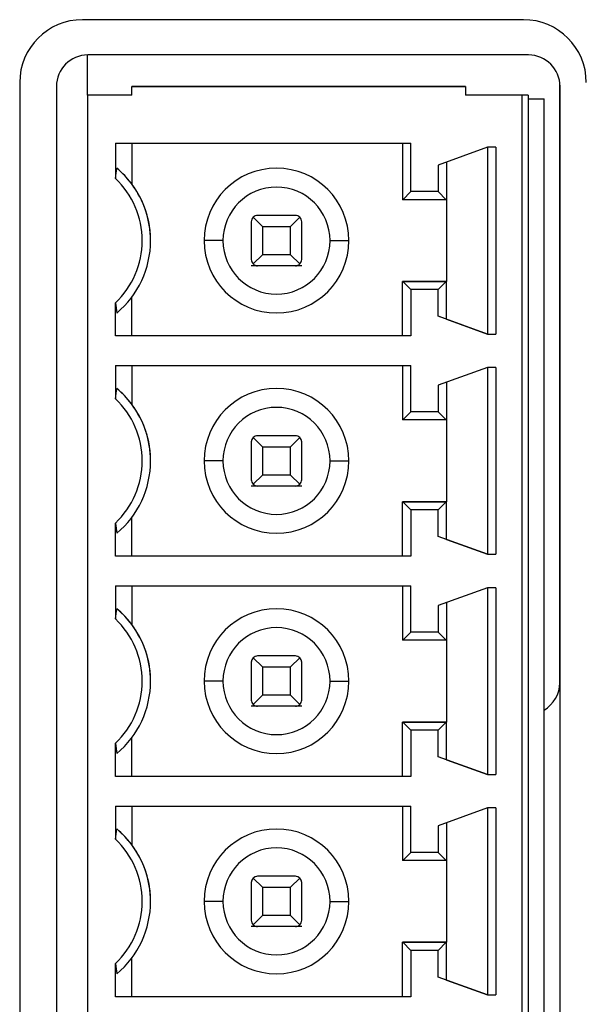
# Model space of a CAD drawing. Header units: millimetres. Extents: x 0 to 420, y 0 to 297.
# Tile 10 of 57: x 83.81 to 88.31, y 69.73 to 77.56. Entities that reach past the tile are written whole.
import ezdxf

# ---------------------------------------------------------------- set-up
doc = ezdxf.new("R2010")
doc.units = ezdxf.units.MM

msp = doc.modelspace()

# ---------------------------------------------------------------- linework, layer by layer
at = {"color": 7, "linetype": 'Continuous', "lineweight": 25}
for p, q in [((87.8052, 77.5571), (84.3052, 77.5571)), ((84.3447, 76.9571), (84.3447, 77.2768)), ((87.8466, 77.2768), (84.3466, 77.2768)), ((88.0947, 72.2886), (88.0947, 77.0576)), ((83.8052, 77.0571), (83.8052, 60.5571)), ((84.0966, 77.0268), (84.0966, 60.5768)), ((84.6947, 76.9571), (84.6947, 77.0268)), ((87.3447, 77.0268), (84.6947, 77.0268)), ((84.6947, 77.0268), (85.5447, 77.0268)), ((85.5447, 77.0268), (86.1447, 77.0268)), ((86.1447, 77.0268), (87.3447, 77.0268)), ((87.3447, 77.0268), (87.3447, 76.9571)), ((88.0966, 60.5768), (88.0966, 77.0268)), ((84.6947, 76.9571), (84.3447, 76.9571)), ((84.3447, 76.9571), (84.3447, 60.6465)), ((87.7947, 76.9571), (87.3447, 76.9571)), ((87.7947, 60.6465), (87.7947, 76.9571)), ((87.8447, 76.9562), (87.8447, 60.6473)), ((87.8447, 76.9291), (87.9697, 76.9291)), ((87.9697, 60.6744), (87.9697, 76.9291)), ((84.5662, 76.5768), (86.9117, 76.5768)), ((84.5662, 76.5768), (84.5662, 76.2959)), ((84.6947, 76.5768), (84.6947, 76.2518)), ((86.8447, 76.5768), (86.8447, 76.1268)), ((86.9117, 76.1909), (86.9117, 76.5768)), ((87.5197, 76.5443), (87.1277, 76.4026)), ((87.5867, 76.5443), (87.5197, 76.5443)), ((87.5197, 76.5443), (87.5197, 75.0593)), ((87.5867, 76.5443), (87.5867, 75.0593)), ((87.1277, 76.4026), (87.1277, 76.1909)), ((87.1947, 76.4268), (87.1947, 76.1268)), ((86.8476, 76.1268), (86.8447, 76.1268)), ((86.9117, 76.1909), (86.8476, 76.1268)), ((87.1918, 76.1268), (86.8476, 76.1268)), ((87.1277, 76.1909), (86.9117, 76.1909)), ((87.1277, 76.1909), (87.1918, 76.1268)), ((87.1918, 76.1268), (87.1947, 76.1268)), ((87.1947, 76.1268), (87.1947, 75.4768)), ((85.6594, 75.9871), (85.7322, 75.9143)), ((85.9947, 76.0018), (85.6947, 76.0018)), ((85.9572, 75.9143), (86.0301, 75.9871)), ((85.6447, 75.9518), (85.6447, 75.6518)), ((85.7322, 75.9143), (85.9572, 75.9143)), ((85.7322, 75.9143), (85.7322, 75.6893)), ((85.9572, 75.6893), (85.9572, 75.9143)), ((86.0447, 75.6518), (86.0447, 75.9518)), ((84.8447, 75.8018), (84.8447, 75.8018)), ((85.4197, 75.8018), (85.2697, 75.8018)), ((86.2697, 75.8018), (86.4197, 75.8018)), ((85.6594, 75.6164), (85.7322, 75.6893)), ((85.9572, 75.6893), (85.7322, 75.6893)), ((85.9572, 75.6893), (86.0301, 75.6164)), ((85.6947, 75.6018), (85.6447, 75.6018)), ((85.9947, 75.6018), (85.6947, 75.6018)), ((86.0447, 75.6018), (85.9947, 75.6018)), ((86.8476, 75.4768), (86.8447, 75.4768)), ((86.8447, 75.0443), (86.8447, 75.4768)), ((86.8447, 75.4768), (87.1947, 75.4768)), ((87.1918, 75.4768), (86.8476, 75.4768)), ((86.8476, 75.4768), (86.9117, 75.4127)), ((87.1277, 75.4127), (87.1918, 75.4768)), ((87.1918, 75.4768), (87.1947, 75.4768)), ((87.1947, 75.1768), (87.1947, 75.4768)), ((84.6947, 75.0443), (84.6947, 75.3518)), ((86.9117, 75.4127), (86.9117, 75.0443)), ((87.1277, 75.4127), (86.9117, 75.4127)), ((87.1277, 75.201), (87.1277, 75.4127)), ((84.5662, 75.0443), (84.5662, 75.3076)), ((87.5197, 75.0593), (87.1277, 75.201)), ((87.1947, 75.1768), (87.1277, 75.201)), ((87.1947, 75.1768), (87.5197, 75.0593)), ((86.9117, 75.0443), (84.5662, 75.0443)), ((84.6947, 75.0443), (84.5662, 75.0443)), ((86.8447, 75.0443), (84.6947, 75.0443)), ((86.9117, 75.0443), (86.8447, 75.0443)), ((87.5197, 75.0593), (87.5867, 75.0593)), ((84.5662, 74.8093), (86.9117, 74.8093)), ((84.5662, 74.8093), (84.5662, 74.5459)), ((84.6947, 74.8093), (84.6947, 74.5018)), ((86.8447, 74.8093), (86.8447, 74.3768)), ((86.9117, 74.4409), (86.9117, 74.8093)), ((87.5197, 74.7943), (87.1277, 74.6526)), ((87.5867, 74.7943), (87.5197, 74.7943)), ((87.5197, 74.7943), (87.5197, 73.3093)), ((87.5867, 74.7943), (87.5867, 73.3093)), ((87.1277, 74.6526), (87.1277, 74.4409)), ((87.1947, 74.6768), (87.1947, 74.3768)), ((86.9117, 74.4409), (86.8476, 74.3768)), ((87.1277, 74.4409), (86.9117, 74.4409)), ((87.1277, 74.4409), (87.1918, 74.3768)), ((86.8476, 74.3768), (86.8447, 74.3768)), ((87.1918, 74.3768), (86.8476, 74.3768)), ((87.1918, 74.3768), (87.1947, 74.3768)), ((87.1947, 74.3768), (87.1947, 73.7268)), ((85.9947, 74.2518), (85.6947, 74.2518)), ((85.6447, 74.2018), (85.6447, 73.9018)), ((85.6594, 74.2371), (85.7322, 74.1643)), ((85.7322, 74.1643), (85.9572, 74.1643)), ((85.7322, 74.1643), (85.7322, 73.9393)), ((85.9572, 74.1643), (86.0301, 74.2371)), ((85.9572, 73.9393), (85.9572, 74.1643)), ((86.0447, 73.9018), (86.0447, 74.2018)), ((84.8447, 74.0518), (84.8447, 74.0518)), ((85.4197, 74.0518), (85.2697, 74.0518)), ((86.2697, 74.0518), (86.4197, 74.0518)), ((85.6594, 73.8664), (85.7322, 73.9393)), ((85.9572, 73.9393), (85.7322, 73.9393)), ((85.9572, 73.9393), (86.0301, 73.8664)), ((85.6947, 73.8518), (85.6447, 73.8518)), ((85.9947, 73.8518), (85.6947, 73.8518)), ((86.0447, 73.8518), (85.9947, 73.8518)), ((86.8476, 73.7268), (86.8447, 73.7268)), ((86.8447, 73.2943), (86.8447, 73.7268)), ((86.8447, 73.7268), (87.1947, 73.7268)), ((86.8476, 73.7268), (86.9117, 73.6627)), ((87.1918, 73.7268), (86.8476, 73.7268)), ((87.1277, 73.6627), (87.1918, 73.7268)), ((87.1918, 73.7268), (87.1947, 73.7268)), ((87.1947, 73.4268), (87.1947, 73.7268)), ((86.9117, 73.6627), (86.9117, 73.2943)), ((87.1277, 73.6627), (86.9117, 73.6627)), ((87.1277, 73.451), (87.1277, 73.6627)), ((84.5662, 73.2943), (84.5662, 73.5576)), ((84.6947, 73.2943), (84.6947, 73.6018)), ((87.5197, 73.3093), (87.1277, 73.451)), ((87.1947, 73.4268), (87.1277, 73.451)), ((87.1947, 73.4268), (87.5197, 73.3093)), ((87.5197, 73.3093), (87.5867, 73.3093)), ((86.9117, 73.2943), (84.5662, 73.2943)), ((84.6947, 73.2943), (84.5662, 73.2943)), ((86.8447, 73.2943), (84.6947, 73.2943)), ((86.9117, 73.2943), (86.8447, 73.2943)), ((84.5662, 73.0593), (86.9117, 73.0593)), ((84.5662, 73.0593), (84.5662, 72.7959)), ((84.6947, 73.0593), (84.6947, 72.7518)), ((86.8447, 73.0593), (86.8447, 72.6268)), ((86.9117, 72.6909), (86.9117, 73.0593)), ((87.5197, 73.0443), (87.1277, 72.9026)), ((87.5867, 73.0443), (87.5197, 73.0443)), ((87.5197, 73.0443), (87.5197, 71.5593)), ((87.5867, 73.0443), (87.5867, 71.5593)), ((87.1947, 72.9268), (87.1947, 72.6268)), ((87.1277, 72.9026), (87.1277, 72.6909)), ((86.9117, 72.6909), (86.8476, 72.6268)), ((87.1277, 72.6909), (86.9117, 72.6909)), ((87.1277, 72.6909), (87.1918, 72.6268)), ((86.8476, 72.6268), (86.8447, 72.6268)), ((87.1918, 72.6268), (86.8476, 72.6268)), ((87.1918, 72.6268), (87.1947, 72.6268)), ((87.1947, 72.6268), (87.1947, 71.9768)), ((85.6447, 72.4518), (85.6447, 72.1518)), ((85.6594, 72.4871), (85.7322, 72.4143)), ((85.9947, 72.5018), (85.6947, 72.5018)), ((85.9572, 72.4143), (86.0301, 72.4871)), ((86.0447, 72.1518), (86.0447, 72.4518)), ((85.7322, 72.4143), (85.9572, 72.4143)), ((85.7322, 72.4143), (85.7322, 72.1893)), ((85.9572, 72.1893), (85.9572, 72.4143)), ((84.8447, 72.3018), (84.8447, 72.3018)), ((85.4197, 72.3018), (85.2697, 72.3018)), ((86.2697, 72.3018), (86.4197, 72.3018)), ((85.6594, 72.1164), (85.7322, 72.1893)), ((85.9572, 72.1893), (85.7322, 72.1893)), ((85.9572, 72.1893), (86.0301, 72.1164)), ((85.6947, 72.1018), (85.6447, 72.1018)), ((85.9947, 72.1018), (85.6947, 72.1018)), ((86.0447, 72.1018), (85.9947, 72.1018)), ((86.8476, 71.9768), (86.8447, 71.9768)), ((86.8447, 71.5443), (86.8447, 71.9768)), ((86.8447, 71.9768), (87.1947, 71.9768)), ((86.8476, 71.9768), (86.9117, 71.9127)), ((87.1918, 71.9768), (86.8476, 71.9768)), ((87.1277, 71.9127), (87.1918, 71.9768)), ((87.1918, 71.9768), (87.1947, 71.9768)), ((87.1947, 71.6768), (87.1947, 71.9768)), ((86.9117, 71.9127), (86.9117, 71.5443)), ((87.1277, 71.9127), (86.9117, 71.9127)), ((87.1277, 71.701), (87.1277, 71.9127)), ((84.6947, 71.5443), (84.6947, 71.8518)), ((84.5662, 71.5443), (84.5662, 71.8076)), ((87.5197, 71.5593), (87.1277, 71.701)), ((87.1947, 71.6768), (87.1277, 71.701)), ((87.1947, 71.6768), (87.5197, 71.5593)), ((86.9117, 71.5443), (84.5662, 71.5443)), ((84.6947, 71.5443), (84.5662, 71.5443)), ((86.8447, 71.5443), (84.6947, 71.5443)), ((86.9117, 71.5443), (86.8447, 71.5443)), ((87.5197, 71.5593), (87.5867, 71.5593)), ((84.5662, 71.3093), (86.9117, 71.3093)), ((84.5662, 71.3093), (84.5662, 71.0459)), ((84.6947, 71.3093), (84.6947, 71.0018)), ((86.8447, 71.3093), (86.8447, 70.8768)), ((86.9117, 70.9409), (86.9117, 71.3093)), ((87.5197, 71.2943), (87.1277, 71.1526)), ((87.5867, 71.2943), (87.5197, 71.2943)), ((87.5197, 71.2943), (87.5197, 69.8093)), ((87.5867, 71.2943), (87.5867, 69.8093)), ((87.1277, 71.1526), (87.1277, 70.9409)), ((87.1947, 71.1768), (87.1947, 70.8768)), ((86.9117, 70.9409), (86.8476, 70.8768)), ((87.1277, 70.9409), (86.9117, 70.9409)), ((87.1277, 70.9409), (87.1918, 70.8768)), ((86.8476, 70.8768), (86.8447, 70.8768)), ((87.1918, 70.8768), (86.8476, 70.8768)), ((87.1918, 70.8768), (87.1947, 70.8768)), ((87.1947, 70.8768), (87.1947, 70.2268)), ((85.6594, 70.7371), (85.7322, 70.6643)), ((85.9947, 70.7518), (85.6947, 70.7518)), ((85.9572, 70.6643), (86.0301, 70.7371)), ((85.6447, 70.7018), (85.6447, 70.4018)), ((85.7322, 70.6643), (85.9572, 70.6643)), ((85.7322, 70.6643), (85.7322, 70.4393)), ((85.9572, 70.4393), (85.9572, 70.6643)), ((86.0447, 70.4018), (86.0447, 70.7018)), ((85.4197, 70.5518), (85.2697, 70.5518)), ((86.2697, 70.5518), (86.4197, 70.5518)), ((85.6594, 70.3664), (85.7322, 70.4393)), ((85.9572, 70.4393), (85.7322, 70.4393)), ((85.9572, 70.4393), (86.0301, 70.3664)), ((85.6947, 70.3518), (85.6447, 70.3518)), ((85.9947, 70.3518), (85.6947, 70.3518)), ((86.0447, 70.3518), (85.9947, 70.3518)), ((86.8476, 70.2268), (86.8447, 70.2268)), ((86.8447, 69.7943), (86.8447, 70.2268)), ((86.8447, 70.2268), (87.1947, 70.2268)), ((86.8476, 70.2268), (86.9117, 70.1627)), ((87.1918, 70.2268), (86.8476, 70.2268)), ((87.1277, 70.1627), (87.1918, 70.2268)), ((87.1918, 70.2268), (87.1947, 70.2268)), ((87.1947, 69.9268), (87.1947, 70.2268)), ((84.6947, 69.7943), (84.6947, 70.1018)), ((86.9117, 70.1627), (86.9117, 69.7943)), ((87.1277, 70.1627), (86.9117, 70.1627)), ((87.1277, 69.951), (87.1277, 70.1627)), ((84.5662, 69.7943), (84.5662, 70.0576)), ((87.5197, 69.8093), (87.1277, 69.951)), ((87.1947, 69.9268), (87.1277, 69.951)), ((87.1947, 69.9268), (87.5197, 69.8093)), ((86.9117, 69.7943), (84.5662, 69.7943)), ((84.6947, 69.7943), (84.5662, 69.7943)), ((86.8447, 69.7943), (84.6947, 69.7943)), ((86.9117, 69.7943), (86.8447, 69.7943)), ((86.8447, 69.7943), (86.8447, 69.7943)), ((87.5197, 69.8093), (87.5867, 69.8093))]:
    msp.add_line(p, q, dxfattribs=at)
for centre, radius, start, end in [((84.3052, 77.0571), 0.5, 90, 180), ((87.8052, 77.0571), 0.5, 0, 90), ((84.3466, 77.0268), 0.25, 90, 180), ((87.8466, 77.0268), 0.25, 0, 90), ((84.0947, 75.8018), 0.75, 36.87007, 50.10461), ((84.0947, 75.8018), 0.75, 309.8955, 50.1045), ((85.8447, 75.8018), 0.575, 360, 180), ((84.0947, 75.8018), 0.683, 313.6587, 46.3413), ((84.0947, 75.8018), 0.75, 360, 36.8699), ((85.8447, 75.8018), 0.425, 0, 180), ((85.6947, 75.9518), 0.05, 90, 180), ((85.6947, 75.9518), 0.05, 134.99998, 179.99996), ((85.6947, 75.9518), 0.05, 90, 134.99998), ((85.9947, 75.9518), 0.05, 45.00002, 90), ((85.9947, 75.9518), 0.05, 0, 90), ((85.9947, 75.9518), 0.05, 0.00004, 45.00002), ((85.8447, 75.8018), 0.575, 180, 360), ((85.8447, 75.8018), 0.425, 180, 0), ((85.6947, 75.6518), 0.05, 179.99996, 224.99998), ((85.9947, 75.6518), 0.05, 315.00002, 0.00004), ((85.6947, 75.6518), 0.05, 224.99998, 270), ((85.9947, 75.6518), 0.05, 270, 315.00002), ((84.0947, 74.0518), 0.75, 36.87007, 50.10461), ((84.0947, 74.0518), 0.75, 309.8955, 50.1045), ((85.8447, 74.0518), 0.575, 360, 180), ((84.0947, 74.0518), 0.683, 313.6587, 46.3413), ((84.0947, 74.0518), 0.75, 360, 36.8699), ((85.8447, 74.0518), 0.425, 0, 180), ((85.6947, 74.2018), 0.05, 90, 180), ((85.6947, 74.2018), 0.05, 90, 134.99998), ((85.9947, 74.2018), 0.05, 45.00002, 90), ((85.9947, 74.2018), 0.05, 0, 90), ((85.6947, 74.2018), 0.05, 134.99998, 179.99996), ((85.9947, 74.2018), 0.05, 0.00004, 45.00002), ((85.8447, 74.0518), 0.575, 180, 360), ((85.8447, 74.0518), 0.425, 180, 0), ((85.6947, 73.9018), 0.05, 179.99996, 224.99998), ((85.6947, 73.9018), 0.05, 224.99998, 270), ((85.9947, 73.9018), 0.05, 270, 315.00002), ((85.9947, 73.9018), 0.05, 315.00002, 0.00004), ((84.0947, 72.3018), 0.75, 36.87007, 50.10461), ((84.0947, 72.3018), 0.75, 309.8955, 50.1045), ((85.8447, 72.3018), 0.575, 360, 180), ((84.0947, 72.3018), 0.683, 313.6587, 46.3413), ((84.0947, 72.3018), 0.75, 360, 36.8699), ((85.8447, 72.3018), 0.425, 360, 180), ((85.6947, 72.4518), 0.05, 90, 180), ((85.6947, 72.4518), 0.05, 134.99998, 179.99996), ((85.6947, 72.4518), 0.05, 90, 134.99998), ((85.9947, 72.4518), 0.05, 45.00002, 90), ((85.9947, 72.4518), 0.05, 0, 90), ((85.9947, 72.4518), 0.05, 0.00004, 45.00002), ((85.8447, 72.3018), 0.575, 180, 360), ((85.8447, 72.3018), 0.425, 180, 360), ((87.8447, 72.2886), 0.25, 300.00007, 0), ((85.6947, 72.1518), 0.05, 179.99996, 224.99998), ((85.9947, 72.1518), 0.05, 315.00002, 0.00004), ((85.6947, 72.1518), 0.05, 224.99998, 270), ((85.9947, 72.1518), 0.05, 270, 315.00002), ((84.0947, 70.5518), 0.75, 36.87007, 50.10461), ((84.0947, 70.5518), 0.75, 309.8955, 50.1045), ((85.8447, 70.5518), 0.575, 360, 180), ((84.0947, 70.5518), 0.683, 313.6587, 46.3413), ((84.0947, 70.5518), 0.75, 360, 36.8699), ((85.8447, 70.5518), 0.425, 360, 180), ((85.6947, 70.7018), 0.05, 90, 180), ((85.6947, 70.7018), 0.05, 134.99998, 179.99996), ((85.6947, 70.7018), 0.05, 90, 134.99998), ((85.9947, 70.7018), 0.05, 45.00002, 90), ((85.9947, 70.7018), 0.05, 0, 90), ((85.9947, 70.7018), 0.05, 0.00004, 45.00002), ((85.8447, 70.5518), 0.575, 180, 360), ((85.8447, 70.5518), 0.425, 180, 360), ((85.6947, 70.4018), 0.05, 179.99996, 224.99998), ((85.6947, 70.4018), 0.05, 224.99998, 270), ((85.9947, 70.4018), 0.05, 270, 315.00002), ((85.9947, 70.4018), 0.05, 315.00002, 0.00004)]:
    msp.add_arc(centre, radius, start, end, dxfattribs=at)
msp.add_ellipse((87.7947, 76.9562), major_axis=(0.05, 0), ratio=0.017455, start_param=0, end_param=1.570796, dxfattribs=at)
for points in [[(84.5662, 76.2959), (84.5694, 76.3237), (84.5726, 76.3507), (84.5758, 76.3772)], [(84.5662, 75.3076), (84.5694, 75.2799), (84.5726, 75.2529), (84.5758, 75.2264)], [(84.5662, 74.5459), (84.5694, 74.5737), (84.5726, 74.6007), (84.5758, 74.6272)], [(84.5662, 73.5576), (84.5694, 73.5299), (84.5726, 73.5029), (84.5758, 73.4764)], [(84.5662, 72.7959), (84.5694, 72.8237), (84.5726, 72.8507), (84.5758, 72.8772)], [(84.5662, 71.8076), (84.5694, 71.7799), (84.5726, 71.7529), (84.5758, 71.7264)], [(84.5662, 71.0459), (84.5694, 71.0737), (84.5726, 71.1007), (84.5758, 71.1272)], [(84.5662, 70.0576), (84.5694, 70.0299), (84.5726, 70.0029), (84.5758, 69.9764)]]:
    msp.add_open_spline(points, degree=3, dxfattribs=at)

doc.saveas('drawing.dxf')
